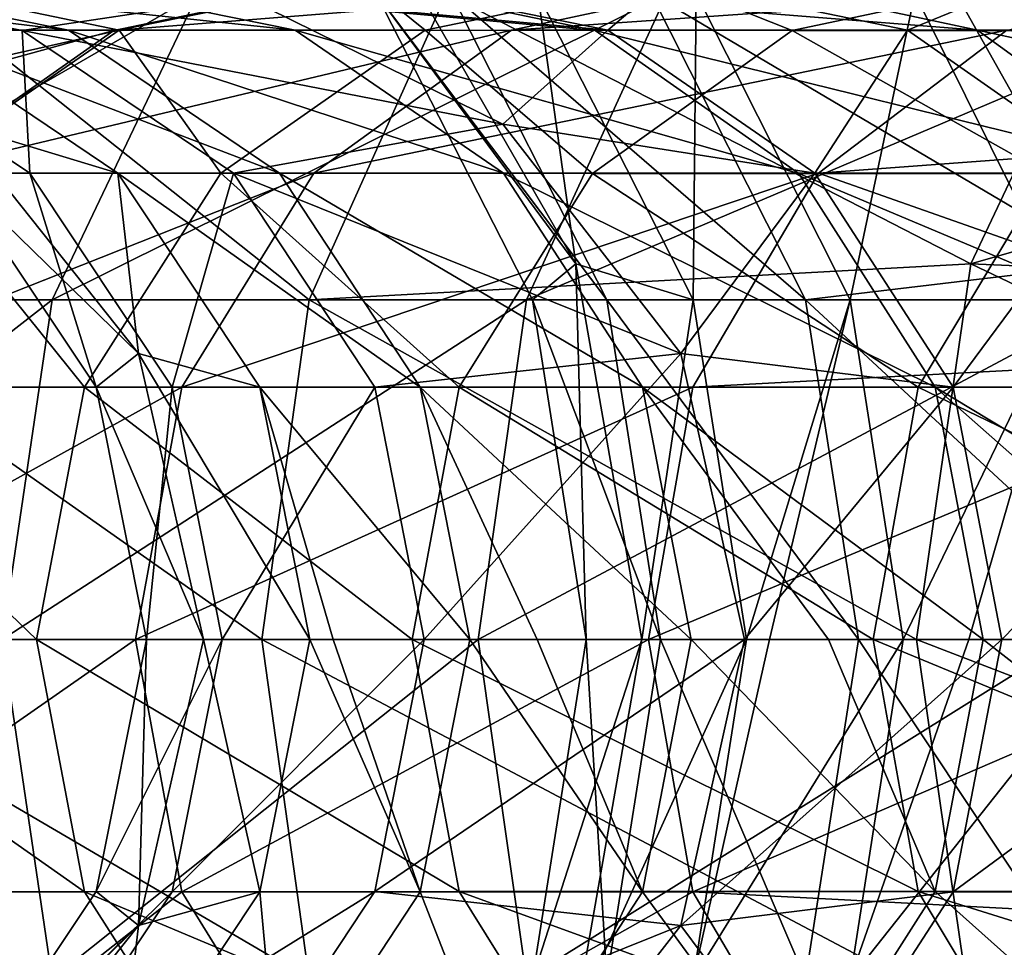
# Model space of a CAD drawing. Header units: millimetres. Extents: x -682 to 137, y -14 to 967.
# Tile 4 of 256: x -671.33 to -664.61, y -2.1 to 4.23. Entities that reach past the tile are written whole.
import ezdxf

# ---------------------------------------------------------------- set-up
doc = ezdxf.new("R2010")
doc.units = ezdxf.units.MM
doc.header["$LTSCALE"] = 65.185185
for name, color, linetype in [('4501', 7, 'CONTINUOUS'), ('4502', 7, 'CONTINUOUS'), ('4505', 7, 'CONTINUOUS'), ('4506', 7, 'CONTINUOUS'), ('4507', 7, 'CONTINUOUS'), ('4508', 7, 'CONTINUOUS'), ('4509', 7, 'CONTINUOUS'), ('4510', 7, 'CONTINUOUS'), ('4511', 7, 'CONTINUOUS'), ('4512', 7, 'CONTINUOUS'), ('4513', 7, 'CONTINUOUS'), ('4514', 7, 'CONTINUOUS'), ('4515', 7, 'CONTINUOUS'), ('4516', 7, 'CONTINUOUS')]:
    doc.layers.add(name, color=color, linetype=linetype)

msp = doc.modelspace()

# ---------------------------------------------------------------- linework, layer by layer
at = {"layer": '4501', "color": 7, "linetype": 'CONTINUOUS', "true_color": 0x191919}
for points in [[(-663.7751, 4.8209, -171.7729), (-658.4067, 4.4104, -179.0789), (-664.843, 2.5652, -172.5184), (-663.7751, 4.8209, -171.7729)], [(-658.4067, 4.4104, -179.0789), (-659.2027, 2.3187, -179.7873), (-664.843, 2.5652, -172.5184), (-658.4067, 4.4104, -179.0789)], [(-664.843, 2.5652, -172.5184), (-659.4769, 0, -180.0314), (-665.2138, 0, -172.7773), (-664.843, 2.5652, -172.5184)], [(-659.2027, 2.3187, -179.7873), (-659.4769, 0, -180.0314), (-664.843, 2.5652, -172.5184), (-659.2027, 2.3187, -179.7873)]]:
    msp.add_3dface(points, dxfattribs=at)
at = {"layer": '4502', "color": 7, "linetype": 'CONTINUOUS', "true_color": 0x191919}
for points in [[(-665.2138, 0, -172.7773), (-659.4769, 0, -180.0314), (-659.2027, -2.3187, -179.7873), (-665.2138, 0, -172.7773)], [(-665.2138, 0, -172.7773), (-659.2027, -2.3187, -179.7873), (-664.843, -2.5652, -172.5184), (-665.2138, 0, -172.7773)]]:
    msp.add_3dface(points, dxfattribs=at)
at = {"layer": '4505', "color": 7, "linetype": 'CONTINUOUS', "true_color": 0x191919}
for points in [[(-667.538, 2.5652, -116.4849), (-667.7956, 4.4101, -123.9671), (-668.8366, 4.8209, -116.5837), (-667.538, 2.5652, -116.4849)], [(-663.7751, 4.8209, -171.7729), (-664.843, 2.5652, -172.5184), (-668.4205, 4.4098, -164.8288), (-663.7751, 4.8209, -171.7729)], [(-671.9896, 4.41, -157.3082), (-669.358, 2.3184, -165.335), (-672.9732, 2.3185, -157.7179), (-671.9896, 4.41, -157.3082)], [(-668.4205, 4.4098, -164.8288), (-669.358, 2.3184, -165.335), (-671.9896, 4.41, -157.3082), (-668.4205, 4.4098, -164.8288)], [(-668.4205, 4.4098, -164.8288), (-664.843, 2.5652, -172.5184), (-669.358, 2.3184, -165.335), (-668.4205, 4.4098, -164.8288)], [(-666.7376, 2.3185, -123.841), (-666.7158, 4.4113, -131.4036), (-667.7956, 4.4101, -123.9671), (-666.7376, 2.3185, -123.841)], [(-666.7376, 2.3185, -123.841), (-667.7956, 4.4101, -123.9671), (-667.538, 2.5652, -116.4849), (-666.7376, 2.3185, -123.841)], [(-665.6656, 2.3192, -131.2226), (-666.7158, 4.4113, -131.4036), (-666.7376, 2.3185, -123.841), (-665.6656, 2.3192, -131.2226)], [(-665.6656, 2.3192, -131.2226), (-665.2238, 4.4097, -138.7257), (-666.7158, 4.4113, -131.4036), (-665.6656, 2.3192, -131.2226)], [(-664.1872, 2.3183, -138.4797), (-665.2238, 4.4097, -138.7257), (-665.6656, 2.3192, -131.2226), (-664.1872, 2.3183, -138.4797)], [(-664.1872, 2.3183, -138.4797), (-663.2643, 4.4085, -145.8353), (-665.2238, 4.4097, -138.7257), (-664.1872, 2.3183, -138.4797)], [(-664.843, 2.5652, -172.5184), (-665.2138, 0, -172.7773), (-669.358, 2.3184, -165.335), (-664.843, 2.5652, -172.5184)], [(-667.087, 0, -116.4506), (-666.7376, 2.3185, -123.841), (-667.538, 2.5652, -116.4849), (-667.087, 0, -116.4506)], [(-672.9732, 2.3185, -157.7179), (-669.681, 0, -165.5095), (-673.3121, 0, -157.8591), (-672.9732, 2.3185, -157.7179)], [(-669.358, 2.3184, -165.335), (-669.681, 0, -165.5095), (-672.9732, 2.3185, -157.7179), (-669.358, 2.3184, -165.335)], [(-669.358, 2.3184, -165.335), (-665.2138, 0, -172.7773), (-669.681, 0, -165.5095), (-669.358, 2.3184, -165.335)], [(-666.373, 0, -123.7975), (-666.7376, 2.3185, -123.841), (-667.087, 0, -116.4506), (-666.373, 0, -123.7975)], [(-666.373, 0, -123.7975), (-665.6656, 2.3192, -131.2226), (-666.7376, 2.3185, -123.841), (-666.373, 0, -123.7975)], [(-666.2161, 0, -125.065), (-665.6656, 2.3192, -131.2226), (-666.373, 0, -123.7975), (-666.2161, 0, -125.065)], [(-665.3038, 0, -131.1603), (-665.6656, 2.3192, -131.2226), (-666.2161, 0, -125.065), (-665.3038, 0, -131.1603)], [(-665.3038, 0, -131.1603), (-664.1872, 2.3183, -138.4797), (-665.6656, 2.3192, -131.2226), (-665.3038, 0, -131.1603)], [(-664.8549, 0, -133.6176), (-664.1872, 2.3183, -138.4797), (-665.3038, 0, -131.1603), (-664.8549, 0, -133.6176)], [(-663.83, 0, -138.3949), (-664.1872, 2.3183, -138.4797), (-664.8549, 0, -133.6176), (-663.83, 0, -138.3949)]]:
    msp.add_3dface(points, dxfattribs=at)
at = {"layer": '4506', "color": 7, "linetype": 'CONTINUOUS', "true_color": 0x191919}
for points in [[(-673.3121, 0, -157.8591), (-669.681, 0, -165.5095), (-669.358, -2.3184, -165.335), (-673.3121, 0, -157.8591)], [(-673.3121, 0, -157.8591), (-669.358, -2.3184, -165.335), (-672.9732, -2.3185, -157.7179), (-673.3121, 0, -157.8591)], [(-665.2138, 0, -172.7773), (-664.843, -2.5652, -172.5184), (-669.681, 0, -165.5095), (-665.2138, 0, -172.7773)], [(-669.681, 0, -165.5095), (-664.843, -2.5652, -172.5184), (-669.358, -2.3184, -165.335), (-669.681, 0, -165.5095)], [(-666.373, 0, -123.7975), (-667.087, 0, -116.4506), (-667.538, -2.5652, -116.4849), (-666.373, 0, -123.7975)], [(-666.7376, -2.3185, -123.841), (-666.373, 0, -123.7975), (-667.538, -2.5652, -116.4849), (-666.7376, -2.3185, -123.841)], [(-665.3038, 0, -131.1603), (-666.2161, 0, -125.065), (-666.7376, -2.3185, -123.841), (-665.3038, 0, -131.1603)], [(-665.6656, -2.3192, -131.2226), (-665.3038, 0, -131.1603), (-666.7376, -2.3185, -123.841), (-665.6656, -2.3192, -131.2226)], [(-666.2161, 0, -125.065), (-666.373, 0, -123.7975), (-666.7376, -2.3185, -123.841), (-666.2161, 0, -125.065)], [(-663.83, 0, -138.3949), (-664.8549, 0, -133.6176), (-665.6656, -2.3192, -131.2226), (-663.83, 0, -138.3949)], [(-664.1872, -2.3183, -138.4797), (-663.83, 0, -138.3949), (-665.6656, -2.3192, -131.2226), (-664.1872, -2.3183, -138.4797)], [(-664.8549, 0, -133.6176), (-665.3038, 0, -131.1603), (-665.6656, -2.3192, -131.2226), (-664.8549, 0, -133.6176)]]:
    msp.add_3dface(points, dxfattribs=at)
at = {"layer": '4507', "color": 7, "linetype": 'CONTINUOUS', "true_color": 0x191919}
for points in [[(-673.0102, -1.7221, -148.9289), (-670.5422, 0, -156.7053), (-673.3367, 0, -149.0325), (-673.0102, -1.7221, -148.9289)], [(-670.226, -1.7227, -156.5736), (-670.5422, 0, -156.7053), (-673.0102, -1.7221, -148.9289), (-670.226, -1.7227, -156.5736)], [(-670.226, -1.7227, -156.5736), (-667.0409, 0, -164.0838), (-670.5422, 0, -156.7053), (-670.226, -1.7227, -156.5736)], [(-670.0784, 0, -116.6782), (-669.6927, -1.7227, -124.1933), (-670.5227, -1.9525, -116.712), (-670.0784, 0, -116.6782)], [(-666.7394, -1.7226, -163.921), (-667.0409, 0, -164.0838), (-670.226, -1.7227, -156.5736), (-666.7394, -1.7226, -163.921)], [(-669.3525, 0, -124.1528), (-669.6927, -1.7227, -124.1933), (-670.0784, 0, -116.6782), (-669.3525, 0, -124.1528)], [(-669.3525, 0, -124.1528), (-668.5989, -1.7232, -131.728), (-669.6927, -1.7227, -124.1933), (-669.3525, 0, -124.1528)], [(-669.1926, 0, -125.4448), (-668.5989, -1.7232, -131.728), (-669.3525, 0, -124.1528), (-669.1926, 0, -125.4448)], [(-668.2612, 0, -131.6698), (-668.5989, -1.7232, -131.728), (-669.1926, 0, -125.4448), (-668.2612, 0, -131.6698)], [(-668.2612, 0, -131.6698), (-667.0827, -1.7226, -139.1668), (-668.5989, -1.7232, -131.728), (-668.2612, 0, -131.6698)], [(-667.8016, 0, -134.1855), (-667.0827, -1.7226, -139.1668), (-668.2612, 0, -131.6698), (-667.8016, 0, -134.1855)], [(-666.7493, 0, -139.0877), (-667.0827, -1.7226, -139.1668), (-667.8016, 0, -134.1855), (-666.7493, 0, -139.0877)], [(-666.7493, 0, -139.0877), (-665.0849, -1.7221, -146.4132), (-667.0827, -1.7226, -139.1668), (-666.7493, 0, -139.0877)], [(-666.7394, -1.7226, -163.921), (-662.754, 0, -171.0601), (-667.0409, 0, -164.0838), (-666.7394, -1.7226, -163.921)], [(-665.8124, 0, -142.7472), (-665.0849, -1.7221, -146.4132), (-666.7493, 0, -139.0877), (-665.8124, 0, -142.7472)], [(-662.3885, -1.9525, -170.805), (-662.754, 0, -171.0601), (-666.7394, -1.7226, -163.921), (-662.3885, -1.9525, -170.805)], [(-664.7584, 0, -146.3096), (-665.0849, -1.7221, -146.4132), (-665.8124, 0, -142.7472), (-664.7584, 0, -146.3096)], [(-664.7584, 0, -146.3096), (-662.549, -1.7227, -153.3757), (-665.0849, -1.7221, -146.4132), (-664.7584, 0, -146.3096)], [(-663.1337, 0, -150.9789), (-662.549, -1.7227, -153.3757), (-664.7584, 0, -146.3096), (-663.1337, 0, -150.9789)], [(-672.0805, -3.182, -148.6338), (-670.226, -1.7227, -156.5736), (-673.0102, -1.7221, -148.9289), (-672.0805, -3.182, -148.6338)], [(-669.3253, -3.1831, -156.1984), (-670.226, -1.7227, -156.5736), (-672.0805, -3.182, -148.6338), (-669.3253, -3.1831, -156.1984)], [(-669.6927, -1.7227, -124.1933), (-669.5605, -3.1841, -131.8937), (-670.6615, -3.1832, -124.3089), (-669.6927, -1.7227, -124.1933)], [(-669.6927, -1.7227, -124.1933), (-670.6615, -3.1832, -124.3089), (-670.5227, -1.9525, -116.712), (-669.6927, -1.7227, -124.1933)], [(-669.3253, -3.1831, -156.1984), (-666.7394, -1.7226, -163.921), (-670.226, -1.7227, -156.5736), (-669.3253, -3.1831, -156.1984)], [(-668.5989, -1.7232, -131.728), (-669.5605, -3.1841, -131.8937), (-669.6927, -1.7227, -124.1933), (-668.5989, -1.7232, -131.728)], [(-668.5989, -1.7232, -131.728), (-668.0319, -3.1829, -139.392), (-669.5605, -3.1841, -131.8937), (-668.5989, -1.7232, -131.728)], [(-665.8809, -3.183, -163.4574), (-666.7394, -1.7226, -163.921), (-669.3253, -3.1831, -156.1984), (-665.8809, -3.183, -163.4574)], [(-667.0827, -1.7226, -139.1668), (-668.0319, -3.1829, -139.392), (-668.5989, -1.7232, -131.728), (-667.0827, -1.7226, -139.1668)], [(-667.0827, -1.7226, -139.1668), (-666.0147, -3.182, -146.7083), (-668.0319, -3.1829, -139.392), (-667.0827, -1.7226, -139.1668)], [(-665.0849, -1.7221, -146.4132), (-666.0147, -3.182, -146.7083), (-667.0827, -1.7226, -139.1668), (-665.0849, -1.7221, -146.4132)], [(-665.8809, -3.183, -163.4574), (-662.3885, -1.9525, -170.805), (-666.7394, -1.7226, -163.921), (-665.8809, -3.183, -163.4574)], [(-665.0849, -1.7221, -146.4132), (-663.4496, -3.1831, -153.7509), (-666.0147, -3.182, -146.7083), (-665.0849, -1.7221, -146.4132)], [(-662.549, -1.7227, -153.3757), (-663.4496, -3.1831, -153.7509), (-665.0849, -1.7221, -146.4132), (-662.549, -1.7227, -153.3757)], [(-670.5227, -1.9525, -116.712), (-670.6615, -3.1832, -124.3089), (-671.7678, -3.5182, -116.8067), (-670.5227, -1.9525, -116.712)], [(-661.3647, -3.5182, -170.0902), (-662.3885, -1.9525, -170.805), (-665.8809, -3.183, -163.4574), (-661.3647, -3.5182, -170.0902)]]:
    msp.add_3dface(points, dxfattribs=at)
at = {"layer": '4508', "color": 7, "linetype": 'CONTINUOUS', "true_color": 0x191919}
for points in [[(-674.3949, 4.1602, -132.7267), (-671.1284, 4.5013, -140.1268), (-672.6973, 4.503, -132.4342), (-674.3949, 4.1602, -132.7267)], [(-672.6973, 4.503, -132.4342), (-670.9997, 4.1602, -132.1417), (-673.8217, 4.5017, -124.6857), (-672.6973, 4.503, -132.4342)], [(-673.8217, 4.5017, -124.6857), (-670.9997, 4.1602, -132.1417), (-672.1114, 4.159, -124.4817), (-673.8217, 4.5017, -124.6857)], [(-671.1284, 4.5013, -140.1268), (-669.4526, 4.1587, -139.7291), (-672.6973, 4.503, -132.4342), (-671.1284, 4.5013, -140.1268)], [(-672.6973, 4.503, -132.4342), (-669.4526, 4.1587, -139.7291), (-670.9997, 4.1602, -132.1417), (-672.6973, 4.503, -132.4342)], [(-667.9774, 4.1589, -155.637), (-666.3875, 4.5016, -154.9747), (-670.689, 4.1575, -148.1921), (-667.9774, 4.1589, -155.637)], [(-670.689, 4.1575, -148.1921), (-666.3875, 4.5016, -154.9747), (-669.0476, 4.5001, -147.6711), (-670.689, 4.1575, -148.1921)], [(-666.3875, 4.5016, -154.9747), (-664.7975, 4.1589, -154.3124), (-669.0476, 4.5001, -147.6711), (-666.3875, 4.5016, -154.9747)], [(-667.9774, 4.1589, -155.637), (-663.0806, 4.5015, -161.9453), (-666.3875, 4.5016, -154.9747), (-667.9774, 4.1589, -155.637)], [(-663.0806, 4.5015, -161.9453), (-661.5651, 4.1588, -161.1269), (-666.3875, 4.5016, -154.9747), (-663.0806, 4.5015, -161.9453)], [(-666.3875, 4.5016, -154.9747), (-661.5651, 4.1588, -161.1269), (-664.7975, 4.1589, -154.3124), (-666.3875, 4.5016, -154.9747)], [(-672.8042, 4.1587, -140.5244), (-671.1284, 4.5013, -140.1268), (-674.3949, 4.1602, -132.7267), (-672.8042, 4.1587, -140.5244)], [(-672.8042, 4.1587, -140.5244), (-669.0476, 4.5001, -147.6711), (-671.1284, 4.5013, -140.1268), (-672.8042, 4.1587, -140.5244)], [(-670.689, 4.1575, -148.1921), (-669.0476, 4.5001, -147.6711), (-672.8042, 4.1587, -140.5244), (-670.689, 4.1575, -148.1921)], [(-669.0476, 4.5001, -147.6711), (-667.4062, 4.1575, -147.15), (-671.1284, 4.5013, -140.1268), (-669.0476, 4.5001, -147.6711)], [(-671.1284, 4.5013, -140.1268), (-667.4062, 4.1575, -147.15), (-669.4526, 4.1587, -139.7291), (-671.1284, 4.5013, -140.1268)], [(-669.0476, 4.5001, -147.6711), (-664.7975, 4.1589, -154.3124), (-667.4062, 4.1575, -147.15), (-669.0476, 4.5001, -147.6711)], [(-664.5962, 4.1588, -162.7636), (-663.0806, 4.5015, -161.9453), (-667.9774, 4.1589, -155.637), (-664.5962, 4.1588, -162.7636)], [(-674.2249, 3.1829, -140.8615), (-670.689, 4.1575, -148.1921), (-672.8042, 4.1587, -140.5244), (-674.2249, 3.1829, -140.8615)], [(-672.0805, 3.182, -148.6338), (-670.689, 4.1575, -148.1921), (-674.2249, 3.1829, -140.8615), (-672.0805, 3.182, -148.6338)], [(-670.9997, 4.1602, -132.1417), (-669.5605, 3.1841, -131.8937), (-672.1114, 4.159, -124.4817), (-670.9997, 4.1602, -132.1417)], [(-672.1114, 4.159, -124.4817), (-669.5605, 3.1841, -131.8937), (-670.6615, 3.1832, -124.3089), (-672.1114, 4.159, -124.4817)], [(-672.1114, 4.159, -124.4817), (-670.6615, 3.1832, -124.3089), (-671.7678, 3.5182, -116.8067), (-672.1114, 4.159, -124.4817)], [(-669.3253, 3.1831, -156.1984), (-667.9774, 4.1589, -155.637), (-672.0805, 3.182, -148.6338), (-669.3253, 3.1831, -156.1984)], [(-672.0805, 3.182, -148.6338), (-667.9774, 4.1589, -155.637), (-670.689, 4.1575, -148.1921), (-672.0805, 3.182, -148.6338)], [(-669.4526, 4.1587, -139.7291), (-668.0319, 3.1829, -139.392), (-670.9997, 4.1602, -132.1417), (-669.4526, 4.1587, -139.7291)], [(-670.9997, 4.1602, -132.1417), (-668.0319, 3.1829, -139.392), (-669.5605, 3.1841, -131.8937), (-670.9997, 4.1602, -132.1417)], [(-667.4062, 4.1575, -147.15), (-666.0147, 3.182, -146.7083), (-669.4526, 4.1587, -139.7291), (-667.4062, 4.1575, -147.15)], [(-669.4526, 4.1587, -139.7291), (-666.0147, 3.182, -146.7083), (-668.0319, 3.1829, -139.392), (-669.4526, 4.1587, -139.7291)], [(-669.3253, 3.1831, -156.1984), (-664.5962, 4.1588, -162.7636), (-667.9774, 4.1589, -155.637), (-669.3253, 3.1831, -156.1984)], [(-665.8809, 3.183, -163.4574), (-664.5962, 4.1588, -162.7636), (-669.3253, 3.1831, -156.1984), (-665.8809, 3.183, -163.4574)], [(-664.7975, 4.1589, -154.3124), (-663.4496, 3.1831, -153.7509), (-667.4062, 4.1575, -147.15), (-664.7975, 4.1589, -154.3124)], [(-667.4062, 4.1575, -147.15), (-663.4496, 3.1831, -153.7509), (-666.0147, 3.182, -146.7083), (-667.4062, 4.1575, -147.15)], [(-665.8809, 3.183, -163.4574), (-661.3647, 3.5182, -170.0902), (-664.5962, 4.1588, -162.7636), (-665.8809, 3.183, -163.4574)], [(-661.5651, 4.1588, -161.1269), (-660.2803, 3.183, -160.4331), (-664.7975, 4.1589, -154.3124), (-661.5651, 4.1588, -161.1269)], [(-664.7975, 4.1589, -154.3124), (-660.2803, 3.183, -160.4331), (-663.4496, 3.1831, -153.7509), (-664.7975, 4.1589, -154.3124)], [(-671.7678, 3.5182, -116.8067), (-670.6615, 3.1832, -124.3089), (-670.5227, 1.9525, -116.712), (-671.7678, 3.5182, -116.8067)], [(-662.3885, 1.9525, -170.805), (-661.3647, 3.5182, -170.0902), (-665.8809, 3.183, -163.4574), (-662.3885, 1.9525, -170.805)], [(-670.226, 1.7227, -156.5736), (-669.3253, 3.1831, -156.1984), (-673.0102, 1.7221, -148.9289), (-670.226, 1.7227, -156.5736)], [(-673.0102, 1.7221, -148.9289), (-669.3253, 3.1831, -156.1984), (-672.0805, 3.182, -148.6338), (-673.0102, 1.7221, -148.9289)], [(-669.5605, 3.1841, -131.8937), (-668.5989, 1.7232, -131.728), (-670.6615, 3.1832, -124.3089), (-669.5605, 3.1841, -131.8937)], [(-670.6615, 3.1832, -124.3089), (-668.5989, 1.7232, -131.728), (-669.6927, 1.7227, -124.1933), (-670.6615, 3.1832, -124.3089)], [(-670.6615, 3.1832, -124.3089), (-669.6927, 1.7227, -124.1933), (-670.5227, 1.9525, -116.712), (-670.6615, 3.1832, -124.3089)], [(-670.226, 1.7227, -156.5736), (-665.8809, 3.183, -163.4574), (-669.3253, 3.1831, -156.1984), (-670.226, 1.7227, -156.5736)], [(-666.7394, 1.7226, -163.921), (-665.8809, 3.183, -163.4574), (-670.226, 1.7227, -156.5736), (-666.7394, 1.7226, -163.921)], [(-668.0319, 3.1829, -139.392), (-667.0827, 1.7226, -139.1668), (-669.5605, 3.1841, -131.8937), (-668.0319, 3.1829, -139.392)], [(-669.5605, 3.1841, -131.8937), (-667.0827, 1.7226, -139.1668), (-668.5989, 1.7232, -131.728), (-669.5605, 3.1841, -131.8937)], [(-666.0147, 3.182, -146.7083), (-665.0849, 1.7221, -146.4132), (-668.0319, 3.1829, -139.392), (-666.0147, 3.182, -146.7083)], [(-668.0319, 3.1829, -139.392), (-665.0849, 1.7221, -146.4132), (-667.0827, 1.7226, -139.1668), (-668.0319, 3.1829, -139.392)], [(-666.7394, 1.7226, -163.921), (-662.3885, 1.9525, -170.805), (-665.8809, 3.183, -163.4574), (-666.7394, 1.7226, -163.921)], [(-663.4496, 3.1831, -153.7509), (-662.549, 1.7227, -153.3757), (-666.0147, 3.182, -146.7083), (-663.4496, 3.1831, -153.7509)], [(-666.0147, 3.182, -146.7083), (-662.549, 1.7227, -153.3757), (-665.0849, 1.7221, -146.4132), (-666.0147, 3.182, -146.7083)], [(-669.3525, 0, -124.1528), (-670.0784, 0, -116.6782), (-670.5227, 1.9525, -116.712), (-669.3525, 0, -124.1528)], [(-669.6927, 1.7227, -124.1933), (-669.3525, 0, -124.1528), (-670.5227, 1.9525, -116.712), (-669.6927, 1.7227, -124.1933)], [(-662.754, 0, -171.0601), (-662.3885, 1.9525, -170.805), (-667.0409, 0, -164.0838), (-662.754, 0, -171.0601)], [(-667.0409, 0, -164.0838), (-662.3885, 1.9525, -170.805), (-666.7394, 1.7226, -163.921), (-667.0409, 0, -164.0838)], [(-673.3367, 0, -149.0325), (-670.5422, 0, -156.7053), (-670.226, 1.7227, -156.5736), (-673.3367, 0, -149.0325)], [(-673.3367, 0, -149.0325), (-670.226, 1.7227, -156.5736), (-673.0102, 1.7221, -148.9289), (-673.3367, 0, -149.0325)], [(-670.5422, 0, -156.7053), (-666.7394, 1.7226, -163.921), (-670.226, 1.7227, -156.5736), (-670.5422, 0, -156.7053)], [(-670.5422, 0, -156.7053), (-667.0409, 0, -164.0838), (-666.7394, 1.7226, -163.921), (-670.5422, 0, -156.7053)], [(-668.5989, 1.7232, -131.728), (-668.2612, 0, -131.6698), (-669.6927, 1.7227, -124.1933), (-668.5989, 1.7232, -131.728)], [(-668.2612, 0, -131.6698), (-669.1926, 0, -125.4448), (-669.6927, 1.7227, -124.1933), (-668.2612, 0, -131.6698)], [(-669.1926, 0, -125.4448), (-669.3525, 0, -124.1528), (-669.6927, 1.7227, -124.1933), (-669.1926, 0, -125.4448)], [(-666.7493, 0, -139.0877), (-667.8016, 0, -134.1855), (-668.5989, 1.7232, -131.728), (-666.7493, 0, -139.0877)], [(-667.0827, 1.7226, -139.1668), (-666.7493, 0, -139.0877), (-668.5989, 1.7232, -131.728), (-667.0827, 1.7226, -139.1668)], [(-667.8016, 0, -134.1855), (-668.2612, 0, -131.6698), (-668.5989, 1.7232, -131.728), (-667.8016, 0, -134.1855)], [(-664.7584, 0, -146.3096), (-665.8124, 0, -142.7472), (-667.0827, 1.7226, -139.1668), (-664.7584, 0, -146.3096)], [(-665.0849, 1.7221, -146.4132), (-664.7584, 0, -146.3096), (-667.0827, 1.7226, -139.1668), (-665.0849, 1.7221, -146.4132)], [(-665.8124, 0, -142.7472), (-666.7493, 0, -139.0877), (-667.0827, 1.7226, -139.1668), (-665.8124, 0, -142.7472)], [(-662.549, 1.7227, -153.3757), (-662.2327, 0, -153.244), (-665.0849, 1.7221, -146.4132), (-662.549, 1.7227, -153.3757)], [(-662.2327, 0, -153.244), (-663.1337, 0, -150.9789), (-665.0849, 1.7221, -146.4132), (-662.2327, 0, -153.244)], [(-663.1337, 0, -150.9789), (-664.7584, 0, -146.3096), (-665.0849, 1.7221, -146.4132), (-663.1337, 0, -150.9789)]]:
    msp.add_3dface(points, dxfattribs=at)
at = {"layer": '4509', "color": 7, "linetype": 'CONTINUOUS', "true_color": 0x191919}
for points in [[(-667.538, 2.5652, -116.4849), (-668.8366, 4.8209, -116.5837), (-668.8994, 4.4096, -105.3636), (-667.538, 2.5652, -116.4849)], [(-663.9053, 2.5652, -72.0577), (-667.0231, 4.4095, -82.8769), (-665.1737, 4.8209, -71.762), (-663.9053, 2.5652, -72.0577)], [(-667.3254, 2.3187, -94.1873), (-668.8994, 4.4096, -105.3636), (-668.3872, 4.4104, -94.0982), (-667.3254, 2.3187, -94.1873)], [(-667.834, 2.3182, -105.3701), (-667.538, 2.5652, -116.4849), (-668.8994, 4.4096, -105.3636), (-667.834, 2.3182, -105.3701)], [(-667.834, 2.3182, -105.3701), (-668.8994, 4.4096, -105.3636), (-667.3254, 2.3187, -94.1873), (-667.834, 2.3182, -105.3701)], [(-667.3254, 2.3187, -94.1873), (-668.3872, 4.4104, -94.0982), (-665.9709, 2.3182, -83.0442), (-667.3254, 2.3187, -94.1873)], [(-665.9709, 2.3182, -83.0442), (-668.3872, 4.4104, -94.0982), (-667.0231, 4.4095, -82.8769), (-665.9709, 2.3182, -83.0442)], [(-665.9709, 2.3182, -83.0442), (-667.0231, 4.4095, -82.8769), (-663.9053, 2.5652, -72.0577), (-665.9709, 2.3182, -83.0442)], [(-667.4668, 0, -105.3724), (-667.538, 2.5652, -116.4849), (-667.834, 2.3182, -105.3701), (-667.4668, 0, -105.3724)], [(-667.087, 0, -116.4506), (-667.538, 2.5652, -116.4849), (-667.4668, 0, -105.3724), (-667.087, 0, -116.4506)], [(-663.4648, 0, -72.1604), (-665.9709, 2.3182, -83.0442), (-663.9053, 2.5652, -72.0577), (-663.4648, 0, -72.1604)], [(-666.9596, 0, -94.2179), (-667.834, 2.3182, -105.3701), (-667.3254, 2.3187, -94.1873), (-666.9596, 0, -94.2179)], [(-667.4668, 0, -105.3724), (-667.834, 2.3182, -105.3701), (-666.9596, 0, -94.2179), (-667.4668, 0, -105.3724)], [(-666.9596, 0, -94.2179), (-667.3254, 2.3187, -94.1873), (-665.6083, 0, -83.1019), (-666.9596, 0, -94.2179)], [(-665.6083, 0, -83.1019), (-667.3254, 2.3187, -94.1873), (-665.9709, 2.3182, -83.0442), (-665.6083, 0, -83.1019)], [(-665.6083, 0, -83.1019), (-665.9709, 2.3182, -83.0442), (-663.4648, 0, -72.1604), (-665.6083, 0, -83.1019)]]:
    msp.add_3dface(points, dxfattribs=at)
at = {"layer": '4510', "color": 7, "linetype": 'CONTINUOUS', "true_color": 0x191919}
for points in [[(-667.538, -2.5652, -116.4849), (-667.087, 0, -116.4506), (-667.834, -2.3182, -105.3701), (-667.538, -2.5652, -116.4849)], [(-667.087, 0, -116.4506), (-667.4668, 0, -105.3724), (-667.834, -2.3182, -105.3701), (-667.087, 0, -116.4506)], [(-667.834, -2.3182, -105.3701), (-667.4668, 0, -105.3724), (-667.3254, -2.3187, -94.1873), (-667.834, -2.3182, -105.3701)], [(-667.4668, 0, -105.3724), (-666.9596, 0, -94.2179), (-667.3254, -2.3187, -94.1873), (-667.4668, 0, -105.3724)], [(-667.3254, -2.3187, -94.1873), (-666.9596, 0, -94.2179), (-665.9709, -2.3182, -83.0442), (-667.3254, -2.3187, -94.1873)], [(-666.9596, 0, -94.2179), (-665.6083, 0, -83.1019), (-665.9709, -2.3182, -83.0442), (-666.9596, 0, -94.2179)], [(-665.9709, -2.3182, -83.0442), (-665.6083, 0, -83.1019), (-663.9053, -2.5652, -72.0577), (-665.9709, -2.3182, -83.0442)], [(-665.6083, 0, -83.1019), (-663.4648, 0, -72.1604), (-663.9053, -2.5652, -72.0577), (-665.6083, 0, -83.1019)]]:
    msp.add_3dface(points, dxfattribs=at)
at = {"layer": '4511', "color": 7, "linetype": 'CONTINUOUS', "true_color": 0x191919}
for points in [[(-670.4672, 0, -105.3539), (-670.5227, -1.9525, -116.712), (-670.8098, -1.7225, -105.3518), (-670.4672, 0, -105.3539)], [(-670.4672, 0, -105.3539), (-670.8098, -1.7225, -105.3518), (-669.9497, 0, -93.9672), (-670.4672, 0, -105.3539)], [(-669.9497, 0, -93.9672), (-670.8098, -1.7225, -105.3518), (-670.2912, -1.7228, -93.9386), (-669.9497, 0, -93.9672)], [(-670.0784, 0, -116.6782), (-670.5227, -1.9525, -116.712), (-670.4672, 0, -105.3539), (-670.0784, 0, -116.6782)], [(-669.9497, 0, -93.9672), (-670.2912, -1.7228, -93.9386), (-668.5715, 0, -82.6307), (-669.9497, 0, -93.9672)], [(-668.5715, 0, -82.6307), (-670.2912, -1.7228, -93.9386), (-668.9098, -1.7225, -82.5769), (-668.5715, 0, -82.6307)], [(-668.5715, 0, -82.6307), (-668.9098, -1.7225, -82.5769), (-666.3865, 0, -71.4792), (-668.5715, 0, -82.6307)], [(-666.3865, 0, -71.4792), (-668.9098, -1.7225, -82.5769), (-666.8205, -1.9525, -71.3781), (-666.3865, 0, -71.4792)], [(-670.8098, -1.7225, -105.3518), (-670.5227, -1.9525, -116.712), (-671.7854, -3.1828, -105.3458), (-670.8098, -1.7225, -105.3518)], [(-670.8098, -1.7225, -105.3518), (-671.7854, -3.1828, -105.3458), (-670.2912, -1.7228, -93.9386), (-670.8098, -1.7225, -105.3518)], [(-670.2912, -1.7228, -93.9386), (-671.7854, -3.1828, -105.3458), (-671.2634, -3.1834, -93.857), (-670.2912, -1.7228, -93.9386)], [(-670.2912, -1.7228, -93.9386), (-671.2634, -3.1834, -93.857), (-668.9098, -1.7225, -82.5769), (-670.2912, -1.7228, -93.9386)], [(-668.9098, -1.7225, -82.5769), (-671.2634, -3.1834, -93.857), (-669.8733, -3.1827, -82.4237), (-668.9098, -1.7225, -82.5769)], [(-668.9098, -1.7225, -82.5769), (-669.8733, -3.1827, -82.4237), (-666.8205, -1.9525, -71.3781), (-668.9098, -1.7225, -82.5769)], [(-670.5227, -1.9525, -116.712), (-671.7678, -3.5182, -116.8067), (-671.7854, -3.1828, -105.3458), (-670.5227, -1.9525, -116.712)], [(-666.8205, -1.9525, -71.3781), (-669.8733, -3.1827, -82.4237), (-668.0365, -3.5182, -71.0945), (-666.8205, -1.9525, -71.3781)]]:
    msp.add_3dface(points, dxfattribs=at)
at = {"layer": '4512', "color": 7, "linetype": 'CONTINUOUS', "true_color": 0x191919}
for points in [[(-673.0162, 4.5011, -81.924), (-672.7186, 4.1593, -93.735), (-671.3153, 4.1585, -82.1945), (-673.0162, 4.5011, -81.924)], [(-673.0162, 4.5011, -81.924), (-671.3153, 4.1585, -82.1945), (-669.7937, 4.3872, -70.6849), (-673.0162, 4.5011, -81.924)], [(-669.7937, 4.3872, -70.6849), (-671.3153, 4.1585, -82.1945), (-668.0365, 3.5182, -71.0945), (-669.7937, 4.3872, -70.6849)], [(-672.7186, 4.1593, -93.735), (-671.7854, 3.1828, -105.3458), (-671.2634, 3.1834, -93.857), (-672.7186, 4.1593, -93.735)], [(-672.7186, 4.1593, -93.735), (-671.2634, 3.1834, -93.857), (-671.3153, 4.1585, -82.1945), (-672.7186, 4.1593, -93.735)], [(-671.3153, 4.1585, -82.1945), (-671.2634, 3.1834, -93.857), (-669.8733, 3.1827, -82.4237), (-671.3153, 4.1585, -82.1945)], [(-671.3153, 4.1585, -82.1945), (-669.8733, 3.1827, -82.4237), (-668.0365, 3.5182, -71.0945), (-671.3153, 4.1585, -82.1945)], [(-671.7678, 3.5182, -116.8067), (-670.5227, 1.9525, -116.712), (-671.7854, 3.1828, -105.3458), (-671.7678, 3.5182, -116.8067)], [(-668.0365, 3.5182, -71.0945), (-669.8733, 3.1827, -82.4237), (-666.8205, 1.9525, -71.3781), (-668.0365, 3.5182, -71.0945)], [(-671.7854, 3.1828, -105.3458), (-670.8098, 1.7225, -105.3518), (-671.2634, 3.1834, -93.857), (-671.7854, 3.1828, -105.3458)], [(-671.7854, 3.1828, -105.3458), (-670.5227, 1.9525, -116.712), (-670.8098, 1.7225, -105.3518), (-671.7854, 3.1828, -105.3458)], [(-671.2634, 3.1834, -93.857), (-670.8098, 1.7225, -105.3518), (-670.2912, 1.7228, -93.9386), (-671.2634, 3.1834, -93.857)], [(-671.2634, 3.1834, -93.857), (-670.2912, 1.7228, -93.9386), (-669.8733, 3.1827, -82.4237), (-671.2634, 3.1834, -93.857)], [(-669.8733, 3.1827, -82.4237), (-670.2912, 1.7228, -93.9386), (-668.9098, 1.7225, -82.5769), (-669.8733, 3.1827, -82.4237)], [(-669.8733, 3.1827, -82.4237), (-668.9098, 1.7225, -82.5769), (-666.8205, 1.9525, -71.3781), (-669.8733, 3.1827, -82.4237)], [(-670.5227, 1.9525, -116.712), (-670.0784, 0, -116.6782), (-670.8098, 1.7225, -105.3518), (-670.5227, 1.9525, -116.712)], [(-668.9098, 1.7225, -82.5769), (-668.5715, 0, -82.6307), (-666.8205, 1.9525, -71.3781), (-668.9098, 1.7225, -82.5769)], [(-668.5715, 0, -82.6307), (-666.3865, 0, -71.4792), (-666.8205, 1.9525, -71.3781), (-668.5715, 0, -82.6307)], [(-670.8098, 1.7225, -105.3518), (-670.4672, 0, -105.3539), (-670.2912, 1.7228, -93.9386), (-670.8098, 1.7225, -105.3518)], [(-670.0784, 0, -116.6782), (-670.4672, 0, -105.3539), (-670.8098, 1.7225, -105.3518), (-670.0784, 0, -116.6782)], [(-670.4672, 0, -105.3539), (-669.9497, 0, -93.9672), (-670.2912, 1.7228, -93.9386), (-670.4672, 0, -105.3539)], [(-670.2912, 1.7228, -93.9386), (-669.9497, 0, -93.9672), (-668.9098, 1.7225, -82.5769), (-670.2912, 1.7228, -93.9386)], [(-669.9497, 0, -93.9672), (-668.5715, 0, -82.6307), (-668.9098, 1.7225, -82.5769), (-669.9497, 0, -93.9672)]]:
    msp.add_3dface(points, dxfattribs=at)
at = {"layer": '4513', "color": 7, "linetype": 'CONTINUOUS', "true_color": 0x191919}
for points in [[(-663.9053, 2.5652, -72.0577), (-665.1737, 4.8209, -71.762), (-663.114, 4.4104, -64.7319), (-663.9053, 2.5652, -72.0577)], [(-672.7157, 4.4105, -54.1289), (-673.7332, 2.3187, -53.8127), (-670.1162, 4.4083, -46.6121), (-672.7157, 4.4105, -54.1289)], [(-670.1162, 4.4083, -46.6121), (-673.7332, 2.3187, -53.8127), (-671.1104, 2.3176, -46.2294), (-670.1162, 4.4083, -46.6121)], [(-670.1162, 4.4083, -46.6121), (-671.1104, 2.3176, -46.2294), (-666.9168, 4.4086, -39.2451), (-670.1162, 4.4083, -46.6121)], [(-666.9168, 4.4086, -39.2451), (-671.1104, 2.3176, -46.2294), (-667.8734, 2.3177, -38.7762), (-666.9168, 4.4086, -39.2451)], [(-666.9168, 4.4086, -39.2451), (-667.8734, 2.3177, -38.7762), (-662.9595, 4.4084, -32.1681), (-666.9168, 4.4086, -39.2451)], [(-662.9595, 4.4084, -32.1681), (-667.8734, 2.3177, -38.7762), (-663.8576, 2.3176, -31.595), (-662.9595, 4.4084, -32.1681)], [(-673.7332, 2.3187, -53.8127), (-674.0839, 0, -53.7038), (-671.1104, 2.3176, -46.2294), (-673.7332, 2.3187, -53.8127)], [(-671.1104, 2.3176, -46.2294), (-674.0839, 0, -53.7038), (-671.4529, 0, -46.0975), (-671.1104, 2.3176, -46.2294)], [(-671.1104, 2.3176, -46.2294), (-671.4529, 0, -46.0975), (-667.8734, 2.3177, -38.7762), (-671.1104, 2.3176, -46.2294)], [(-667.8734, 2.3177, -38.7762), (-671.4529, 0, -46.0975), (-668.203, 0, -38.6147), (-667.8734, 2.3177, -38.7762)], [(-667.8734, 2.3177, -38.7762), (-668.203, 0, -38.6147), (-663.8576, 2.3176, -31.595), (-667.8734, 2.3177, -38.7762)], [(-663.8576, 2.3176, -31.595), (-668.203, 0, -38.6147), (-664.167, 0, -31.3976), (-663.8576, 2.3176, -31.595)]]:
    msp.add_3dface(points, dxfattribs=at)
at = {"layer": '4514', "color": 7, "linetype": 'CONTINUOUS', "true_color": 0x191919}
for points in [[(-671.4529, 0, -46.0975), (-673.7332, -2.3187, -53.8127), (-671.1104, -2.3176, -46.2294), (-671.4529, 0, -46.0975)], [(-668.203, 0, -38.6147), (-671.4529, 0, -46.0975), (-671.1104, -2.3176, -46.2294), (-668.203, 0, -38.6147)], [(-668.203, 0, -38.6147), (-671.1104, -2.3176, -46.2294), (-667.8734, -2.3177, -38.7762), (-668.203, 0, -38.6147)], [(-664.167, 0, -31.3976), (-668.203, 0, -38.6147), (-667.8734, -2.3177, -38.7762), (-664.167, 0, -31.3976)], [(-664.167, 0, -31.3976), (-667.8734, -2.3177, -38.7762), (-663.8576, -2.3176, -31.595), (-664.167, 0, -31.3976)]]:
    msp.add_3dface(points, dxfattribs=at)
at = {"layer": '4515', "color": 7, "linetype": 'CONTINUOUS', "true_color": 0x191919}
for points in [[(-673.0093, -1.7229, -62.1467), (-673.3408, 0, -62.0601), (-670.8911, -1.7229, -54.6959), (-673.0093, -1.7229, -62.1467)], [(-670.8911, -1.7229, -54.6959), (-673.3408, 0, -62.0601), (-671.2183, 0, -54.5942), (-670.8911, -1.7229, -54.6959)], [(-670.8911, -1.7229, -54.6959), (-671.2183, 0, -54.5942), (-668.3336, -1.722, -47.2984), (-670.8911, -1.7229, -54.6959)], [(-668.3336, -1.722, -47.2984), (-671.2183, 0, -54.5942), (-668.6533, 0, -47.1753), (-668.3336, -1.722, -47.2984)], [(-668.3336, -1.722, -47.2984), (-668.6533, 0, -47.1753), (-665.2015, -1.7221, -40.0858), (-668.3336, -1.722, -47.2984)], [(-665.2015, -1.7221, -40.0858), (-668.6533, 0, -47.1753), (-665.5091, 0, -39.9351), (-665.2015, -1.7221, -40.0858)], [(-666.3865, 0, -71.4792), (-666.8205, -1.9525, -71.3781), (-664.6311, 0, -64.3356), (-666.3865, 0, -71.4792)], [(-664.6311, 0, -64.3356), (-666.8205, -1.9525, -71.3781), (-664.9625, -1.7229, -64.249), (-664.6311, 0, -64.3356)], [(-665.2015, -1.7221, -40.0858), (-665.5091, 0, -39.9351), (-661.3492, -1.7221, -33.1955), (-665.2015, -1.7221, -40.0858)], [(-661.3492, -1.7221, -33.1955), (-665.5091, 0, -39.9351), (-661.638, 0, -33.0113), (-661.3492, -1.7221, -33.1955)], [(-664.6311, 0, -64.3356), (-664.9625, -1.7229, -64.249), (-662.6217, 0, -57.2655), (-664.6311, 0, -64.3356)], [(-662.6217, 0, -57.2655), (-664.9625, -1.7229, -64.249), (-662.9489, -1.7229, -57.1639), (-662.6217, 0, -57.2655)], [(-672.0653, -3.1834, -62.3933), (-673.0093, -1.7229, -62.1467), (-669.9594, -3.1835, -54.9854), (-672.0653, -3.1834, -62.3933)], [(-669.9594, -3.1835, -54.9854), (-673.0093, -1.7229, -62.1467), (-670.8911, -1.7229, -54.6959), (-669.9594, -3.1835, -54.9854)], [(-667.4233, -3.1819, -47.6489), (-670.8911, -1.7229, -54.6959), (-668.3336, -1.722, -47.2984), (-667.4233, -3.1819, -47.6489)], [(-669.9594, -3.1835, -54.9854), (-670.8911, -1.7229, -54.6959), (-667.4233, -3.1819, -47.6489), (-669.9594, -3.1835, -54.9854)], [(-667.4233, -3.1819, -47.6489), (-668.3336, -1.722, -47.2984), (-664.3256, -3.1821, -40.5152), (-667.4233, -3.1819, -47.6489)], [(-664.3256, -3.1821, -40.5152), (-668.3336, -1.722, -47.2984), (-665.2015, -1.7221, -40.0858), (-664.3256, -3.1821, -40.5152)], [(-664.9625, -1.7229, -64.249), (-666.8205, -1.9525, -71.3781), (-665.9066, -3.1834, -64.0023), (-664.9625, -1.7229, -64.249)], [(-664.9625, -1.7229, -64.249), (-665.9066, -3.1834, -64.0023), (-662.9489, -1.7229, -57.1639), (-664.9625, -1.7229, -64.249)], [(-662.9489, -1.7229, -57.1639), (-665.9066, -3.1834, -64.0023), (-663.8806, -3.1835, -56.8743), (-662.9489, -1.7229, -57.1639)], [(-664.3256, -3.1821, -40.5152), (-665.2015, -1.7221, -40.0858), (-660.5269, -3.182, -33.7202), (-664.3256, -3.1821, -40.5152)], [(-660.5269, -3.182, -33.7202), (-665.2015, -1.7221, -40.0858), (-661.3492, -1.7221, -33.1955), (-660.5269, -3.182, -33.7202)], [(-666.8205, -1.9525, -71.3781), (-668.0365, -3.5182, -71.0945), (-665.9066, -3.1834, -64.0023), (-666.8205, -1.9525, -71.3781)]]:
    msp.add_3dface(points, dxfattribs=at)
at = {"layer": '4516', "color": 7, "linetype": 'CONTINUOUS', "true_color": 0x191919}
for points in [[(-670.6524, 4.1594, -62.7624), (-671.7441, 4.3872, -70.2301), (-668.9859, 4.5021, -63.1978), (-670.6524, 4.1594, -62.7624)], [(-670.6524, 4.1594, -62.7624), (-668.9859, 4.5021, -63.1978), (-668.5649, 4.1594, -55.4187), (-670.6524, 4.1594, -62.7624)], [(-668.9859, 4.5021, -63.1978), (-669.7937, 4.3872, -70.6849), (-667.3194, 4.1594, -63.6332), (-668.9859, 4.5021, -63.1978)], [(-668.9859, 4.5021, -63.1978), (-667.3194, 4.1594, -63.6332), (-666.92, 4.5021, -55.9299), (-668.9859, 4.5021, -63.1978)], [(-668.5649, 4.1594, -55.4187), (-668.9859, 4.5021, -63.1978), (-666.92, 4.5021, -55.9299), (-668.5649, 4.1594, -55.4187)], [(-668.5649, 4.1594, -55.4187), (-666.92, 4.5021, -55.9299), (-666.0609, 4.1574, -48.1734), (-668.5649, 4.1594, -55.4187)], [(-666.92, 4.5021, -55.9299), (-667.3194, 4.1594, -63.6332), (-665.2751, 4.1594, -56.441), (-666.92, 4.5021, -55.9299)], [(-666.92, 4.5021, -55.9299), (-665.2751, 4.1594, -56.441), (-664.4538, 4.4999, -48.7921), (-666.92, 4.5021, -55.9299)], [(-666.0609, 4.1574, -48.1734), (-666.92, 4.5021, -55.9299), (-664.4538, 4.4999, -48.7921), (-666.0609, 4.1574, -48.1734)], [(-666.0609, 4.1574, -48.1734), (-664.4538, 4.4999, -48.7921), (-663.0146, 4.1576, -41.1577), (-666.0609, 4.1574, -48.1734)], [(-664.4538, 4.4999, -48.7921), (-665.2751, 4.1594, -56.441), (-662.8467, 4.1574, -49.4108), (-664.4538, 4.4999, -48.7921)], [(-673.5014, 3.5182, -69.8205), (-671.7441, 4.3872, -70.2301), (-670.6524, 4.1594, -62.7624), (-673.5014, 3.5182, -69.8205)], [(-669.7937, 4.3872, -70.6849), (-668.0365, 3.5182, -71.0945), (-667.3194, 4.1594, -63.6332), (-669.7937, 4.3872, -70.6849)], [(-672.0653, 3.1834, -62.3933), (-673.5014, 3.5182, -69.8205), (-670.6524, 4.1594, -62.7624), (-672.0653, 3.1834, -62.3933)], [(-672.0653, 3.1834, -62.3933), (-670.6524, 4.1594, -62.7624), (-669.9594, 3.1835, -54.9854), (-672.0653, 3.1834, -62.3933)], [(-669.9594, 3.1835, -54.9854), (-670.6524, 4.1594, -62.7624), (-668.5649, 4.1594, -55.4187), (-669.9594, 3.1835, -54.9854)], [(-669.9594, 3.1835, -54.9854), (-668.5649, 4.1594, -55.4187), (-667.4233, 3.1819, -47.6489), (-669.9594, 3.1835, -54.9854)], [(-667.4233, 3.1819, -47.6489), (-668.5649, 4.1594, -55.4187), (-666.0609, 4.1574, -48.1734), (-667.4233, 3.1819, -47.6489)], [(-667.3194, 4.1594, -63.6332), (-668.0365, 3.5182, -71.0945), (-665.9066, 3.1834, -64.0023), (-667.3194, 4.1594, -63.6332)], [(-667.4233, 3.1819, -47.6489), (-666.0609, 4.1574, -48.1734), (-664.3256, 3.1821, -40.5152), (-667.4233, 3.1819, -47.6489)], [(-667.3194, 4.1594, -63.6332), (-665.9066, 3.1834, -64.0023), (-665.2751, 4.1594, -56.441), (-667.3194, 4.1594, -63.6332)], [(-664.3256, 3.1821, -40.5152), (-666.0609, 4.1574, -48.1734), (-663.0146, 4.1576, -41.1577), (-664.3256, 3.1821, -40.5152)], [(-665.2751, 4.1594, -56.441), (-665.9066, 3.1834, -64.0023), (-663.8806, 3.1835, -56.8743), (-665.2751, 4.1594, -56.441)], [(-665.2751, 4.1594, -56.441), (-663.8806, 3.1835, -56.8743), (-662.8467, 4.1574, -49.4108), (-665.2751, 4.1594, -56.441)], [(-668.0365, 3.5182, -71.0945), (-666.8205, 1.9525, -71.3781), (-665.9066, 3.1834, -64.0023), (-668.0365, 3.5182, -71.0945)], [(-673.0093, 1.7229, -62.1467), (-672.0653, 3.1834, -62.3933), (-670.8911, 1.7229, -54.6959), (-673.0093, 1.7229, -62.1467)], [(-670.8911, 1.7229, -54.6959), (-672.0653, 3.1834, -62.3933), (-669.9594, 3.1835, -54.9854), (-670.8911, 1.7229, -54.6959)], [(-670.8911, 1.7229, -54.6959), (-669.9594, 3.1835, -54.9854), (-668.3336, 1.722, -47.2984), (-670.8911, 1.7229, -54.6959)], [(-668.3336, 1.722, -47.2984), (-669.9594, 3.1835, -54.9854), (-667.4233, 3.1819, -47.6489), (-668.3336, 1.722, -47.2984)], [(-668.3336, 1.722, -47.2984), (-667.4233, 3.1819, -47.6489), (-665.2015, 1.7221, -40.0858), (-668.3336, 1.722, -47.2984)], [(-665.2015, 1.7221, -40.0858), (-667.4233, 3.1819, -47.6489), (-664.3256, 3.1821, -40.5152), (-665.2015, 1.7221, -40.0858)], [(-665.9066, 3.1834, -64.0023), (-666.8205, 1.9525, -71.3781), (-664.9625, 1.7229, -64.249), (-665.9066, 3.1834, -64.0023)], [(-665.9066, 3.1834, -64.0023), (-664.9625, 1.7229, -64.249), (-663.8806, 3.1835, -56.8743), (-665.9066, 3.1834, -64.0023)], [(-665.2015, 1.7221, -40.0858), (-664.3256, 3.1821, -40.5152), (-661.3492, 1.7221, -33.1955), (-665.2015, 1.7221, -40.0858)], [(-663.8806, 3.1835, -56.8743), (-664.9625, 1.7229, -64.249), (-662.9489, 1.7229, -57.1639), (-663.8806, 3.1835, -56.8743)], [(-666.8205, 1.9525, -71.3781), (-666.3865, 0, -71.4792), (-664.9625, 1.7229, -64.249), (-666.8205, 1.9525, -71.3781)], [(-671.2183, 0, -54.5942), (-673.3408, 0, -62.0601), (-673.0093, 1.7229, -62.1467), (-671.2183, 0, -54.5942)], [(-671.2183, 0, -54.5942), (-673.0093, 1.7229, -62.1467), (-670.8911, 1.7229, -54.6959), (-671.2183, 0, -54.5942)], [(-668.6533, 0, -47.1753), (-671.2183, 0, -54.5942), (-670.8911, 1.7229, -54.6959), (-668.6533, 0, -47.1753)], [(-668.6533, 0, -47.1753), (-670.8911, 1.7229, -54.6959), (-668.3336, 1.722, -47.2984), (-668.6533, 0, -47.1753)], [(-665.5091, 0, -39.9351), (-668.6533, 0, -47.1753), (-668.3336, 1.722, -47.2984), (-665.5091, 0, -39.9351)], [(-665.5091, 0, -39.9351), (-668.3336, 1.722, -47.2984), (-665.2015, 1.7221, -40.0858), (-665.5091, 0, -39.9351)], [(-666.3865, 0, -71.4792), (-664.6311, 0, -64.3356), (-664.9625, 1.7229, -64.249), (-666.3865, 0, -71.4792)], [(-661.638, 0, -33.0113), (-665.5091, 0, -39.9351), (-665.2015, 1.7221, -40.0858), (-661.638, 0, -33.0113)], [(-661.638, 0, -33.0113), (-665.2015, 1.7221, -40.0858), (-661.3492, 1.7221, -33.1955), (-661.638, 0, -33.0113)], [(-664.9625, 1.7229, -64.249), (-664.6311, 0, -64.3356), (-662.9489, 1.7229, -57.1639), (-664.9625, 1.7229, -64.249)], [(-664.6311, 0, -64.3356), (-662.6217, 0, -57.2655), (-662.9489, 1.7229, -57.1639), (-664.6311, 0, -64.3356)]]:
    msp.add_3dface(points, dxfattribs=at)

doc.saveas('drawing.dxf')
